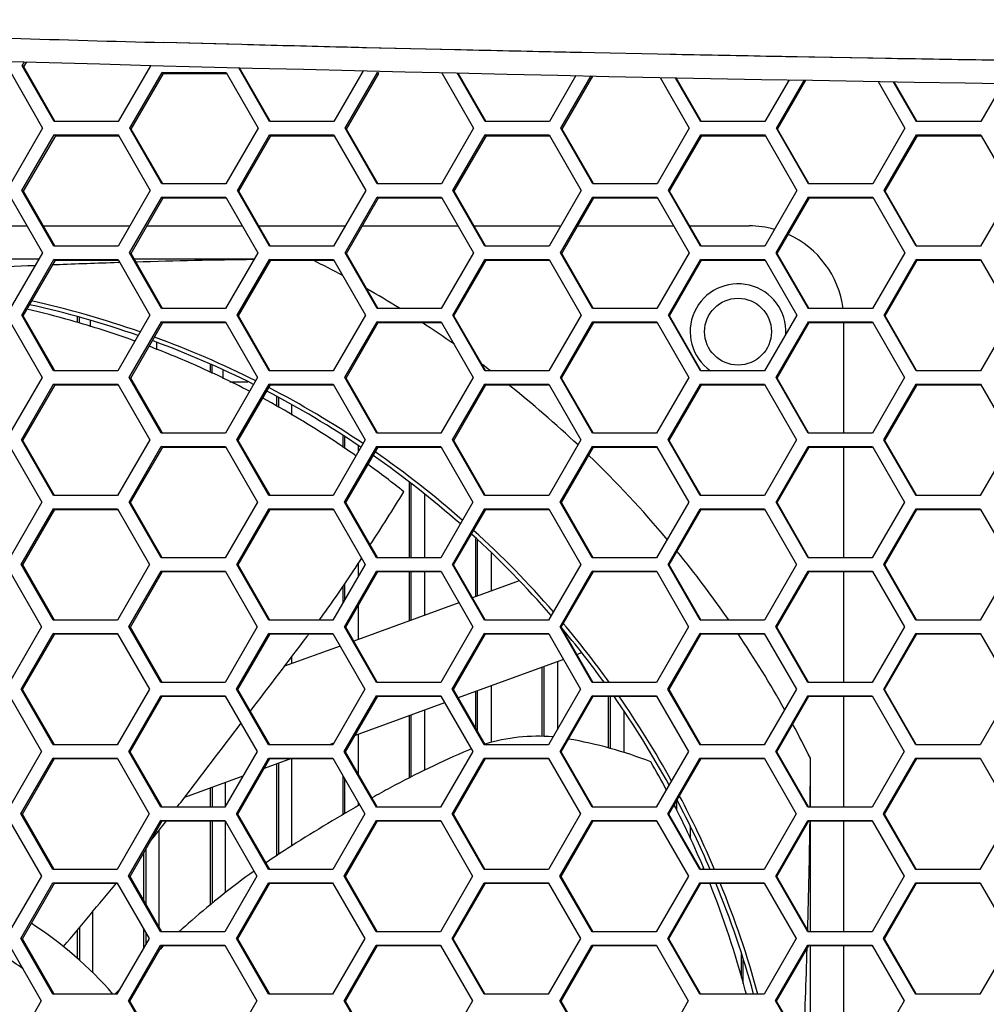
# Model space of a CAD drawing. Header units: millimetres. Extents: x 0 to 420, y -341 to 792.
# Tile 195 of 256: x 153.43 to 160.8, y 227.06 to 234.57. Entities that reach past the tile are written whole.
import ezdxf

# ---------------------------------------------------------------- set-up
doc = ezdxf.new("R2010")
doc.units = ezdxf.units.MM
doc.header["$LTSCALE"] = 23.1
doc.layers.get('0').update_dxf_attribs({"linetype": 'CONTINUOUS'})

msp = doc.modelspace()

# ---------------------------------------------------------------- linework, layer by layer
at = {"color": 7, "linetype": 'Continuous'}
for p, q in [((155.0049, 234.3847), (154.527, 234.3974)), ((155.1209, 234.3817), (154.5271, 234.3982)), ((155.1209, 234.3817), (155.0049, 234.3847)), ((156.1689, 234.3555), (156.072, 234.3578)), ((156.5253, 234.3474), (156.0721, 234.3585)), ((156.6481, 234.3442), (156.1689, 234.3555)), ((156.7468, 234.3424), (156.5253, 234.3474)), ((156.7468, 234.3419), (156.6481, 234.3442)), ((157.812, 234.3184), (157.7161, 234.3205)), ((157.812, 234.3185), (157.7162, 234.3206)), ((158.2926, 234.3085), (157.812, 234.3184)), ((158.39, 234.3066), (158.2926, 234.3085)), ((158.39, 234.3069), (158.2927, 234.3089)), ((153.4456, 234.2195), (153.4638, 234.2508)), ((153.6891, 233.7948), (153.4456, 234.2195)), ((153.4574, 234.2129), (153.4456, 234.2195)), ((153.4574, 234.2129), (153.4791, 234.2504)), ((154.4242, 234.2195), (154.1784, 233.7948)), ((160.0341, 234.2762), (159.3609, 234.2883)), ((159.4482, 234.2863), (159.3609, 234.2879)), ((159.938, 234.2777), (159.4482, 234.2863)), ((160.0341, 234.276), (159.938, 234.2777)), ((153.3574, 234.1686), (153.6009, 233.7439)), ((153.6952, 233.7983), (153.4574, 234.2129)), ((154.2664, 233.7439), (154.5121, 234.1686)), ((154.2776, 233.7376), (154.5231, 234.162)), ((154.5231, 234.162), (154.5121, 234.1686)), ((154.5121, 234.1686), (155.0015, 234.1686)), ((154.5231, 234.162), (155.0053, 234.162)), ((155.0015, 234.1686), (155.2452, 233.7439)), ((155.3334, 233.7948), (155.0976, 234.2058)), ((155.3386, 233.7978), (155.1045, 234.2057)), ((156.0472, 234.1823), (155.823, 233.7948)), ((155.911, 233.7439), (156.1567, 234.1686)), ((155.921, 233.7376), (156.1665, 234.162)), ((156.1665, 234.162), (156.1567, 234.1686)), ((156.6463, 234.1686), (156.6501, 234.162)), ((156.6501, 234.162), (156.8902, 233.7439)), ((156.9785, 233.7948), (156.7657, 234.1652)), ((156.9827, 233.7972), (156.7714, 234.1651)), ((157.6708, 234.1451), (157.4682, 233.7948)), ((157.5562, 233.7439), (157.7869, 234.1425)), ((157.565, 233.7376), (157.7991, 234.1422)), ((158.3128, 234.1319), (158.5359, 233.7439)), ((158.6241, 233.7948), (158.4317, 234.1295)), ((158.6274, 233.7967), (158.4361, 234.1294)), ((159.2979, 234.1127), (159.114, 233.7948)), ((159.2021, 233.7439), (159.4143, 234.1107)), ((159.2097, 233.7376), (159.4254, 234.1105)), ((159.9768, 234.1006), (160.182, 233.7439)), ((160.2703, 233.7948), (160.0956, 234.0985)), ((160.2727, 233.7962), (160.0988, 234.0985)), ((160.9282, 234.0851), (160.7604, 233.7948)), ((154.1784, 233.7948), (153.6891, 233.7948)), ((153.6971, 233.7948), (153.6952, 233.7983)), ((155.823, 233.7948), (155.3334, 233.7948)), ((155.3402, 233.7948), (155.3386, 233.7978)), ((157.4682, 233.7948), (156.9785, 233.7948)), ((159.114, 233.7948), (158.6241, 233.7948)), ((160.7604, 233.7948), (160.2703, 233.7948)), ((153.6009, 233.7439), (153.3553, 233.3191)), ((153.4432, 233.2682), (153.6889, 233.6929)), ((153.7005, 233.6867), (153.6889, 233.6929)), ((153.6889, 233.6929), (154.1782, 233.6929)), ((154.1782, 233.6929), (154.1818, 233.6867)), ((154.5101, 233.3191), (154.2664, 233.7439)), ((154.2776, 233.7376), (154.2664, 233.7439)), ((154.5177, 233.3191), (154.2776, 233.7376)), ((155.2452, 233.7439), (154.9995, 233.3191)), ((155.0875, 233.2682), (155.3332, 233.6929)), ((155.3436, 233.6867), (155.3332, 233.6929)), ((155.3332, 233.6929), (155.8227, 233.6929)), ((155.8227, 233.6929), (155.8263, 233.6867)), ((156.1549, 233.3191), (155.911, 233.7439)), ((155.921, 233.7376), (155.911, 233.7439)), ((156.1597, 233.3219), (155.921, 233.7376)), ((156.8902, 233.7439), (156.6445, 233.3191)), ((156.7326, 233.2682), (156.9783, 233.6929)), ((156.9875, 233.6867), (156.9783, 233.6929)), ((156.9783, 233.6929), (157.468, 233.6929)), ((157.468, 233.6929), (157.7121, 233.2682)), ((157.8003, 233.3191), (157.5562, 233.7439)), ((157.565, 233.7376), (157.5562, 233.7439)), ((157.8042, 233.3214), (157.565, 233.7376)), ((158.5359, 233.7439), (158.2902, 233.3191)), ((158.3783, 233.2682), (158.6239, 233.6929)), ((158.632, 233.6867), (158.6239, 233.6929)), ((158.6239, 233.6929), (159.1138, 233.6929)), ((159.1138, 233.6929), (159.1174, 233.6867)), ((159.4464, 233.3191), (159.2021, 233.7439)), ((159.2097, 233.7376), (159.2021, 233.7439)), ((159.4494, 233.3209), (159.2097, 233.7376)), ((160.182, 233.7439), (159.9364, 233.3191)), ((160.0245, 233.2682), (160.2702, 233.6929)), ((160.277, 233.6867), (160.2702, 233.6929)), ((160.2702, 233.6929), (160.7602, 233.6929)), ((160.7602, 233.6929), (160.7638, 233.6867)), ((153.455, 233.2623), (153.7005, 233.6867)), ((153.7005, 233.6867), (154.1818, 233.6867)), ((154.1818, 233.6867), (154.4219, 233.2682)), ((155.0981, 233.2623), (155.3436, 233.6867)), ((155.3436, 233.6867), (155.8263, 233.6867)), ((155.8263, 233.6867), (156.0666, 233.2682)), ((156.742, 233.2623), (156.9875, 233.6867)), ((156.9875, 233.6867), (157.4716, 233.6867)), ((158.3865, 233.2623), (158.632, 233.6867)), ((158.632, 233.6867), (159.1174, 233.6867)), ((159.1174, 233.6867), (159.3581, 233.2682)), ((160.0315, 233.2623), (160.277, 233.6867)), ((160.277, 233.6867), (160.7638, 233.6867)), ((160.7638, 233.6867), (161.0047, 233.2682)), ((154.9995, 233.3191), (154.5101, 233.3191)), ((156.6445, 233.3191), (156.1549, 233.3191)), ((156.1613, 233.3191), (156.1597, 233.3219)), ((158.2902, 233.3191), (157.8003, 233.3191)), ((159.9364, 233.3191), (159.4464, 233.3191)), ((153.6869, 232.8434), (153.4432, 233.2682)), ((153.455, 233.2623), (153.4432, 233.2682)), ((153.6932, 232.847), (153.455, 233.2623)), ((154.4219, 233.2682), (154.1762, 232.8434)), ((155.3314, 232.8434), (155.0875, 233.2682)), ((155.0981, 233.2623), (155.0875, 233.2682)), ((155.3368, 232.8465), (155.0981, 233.2623)), ((156.0666, 233.2682), (155.821, 232.8434)), ((156.9767, 232.8434), (156.7326, 233.2682)), ((156.742, 233.2623), (156.7326, 233.2682)), ((156.9812, 232.846), (156.742, 233.2623)), ((157.7121, 233.2682), (157.4664, 232.8434)), ((158.6225, 232.8434), (158.3783, 233.2682)), ((158.3865, 233.2623), (158.3783, 233.2682)), ((158.6261, 232.8455), (158.3865, 233.2623)), ((159.3581, 233.2682), (159.1125, 232.8434)), ((160.269, 232.8434), (160.0245, 233.2682)), ((160.0315, 233.2623), (160.0245, 233.2682)), ((160.2717, 232.845), (160.0315, 233.2623)), ((161.0047, 233.2682), (160.7591, 232.8434)), ((153.355, 233.2172), (153.5987, 232.7924)), ((154.2642, 232.7924), (154.5099, 233.2172)), ((154.2754, 232.7869), (154.5209, 233.2113)), ((154.5209, 233.2113), (154.5099, 233.2172)), ((154.5099, 233.2172), (154.9993, 233.2172)), ((154.5209, 233.2113), (155.0027, 233.2113)), ((154.9993, 233.2172), (155.0027, 233.2113)), ((155.0027, 233.2113), (155.2432, 232.7924)), ((155.909, 232.7924), (156.1547, 233.2172)), ((155.919, 232.7869), (156.1645, 233.2113)), ((156.1645, 233.2113), (156.1547, 233.2172)), ((156.1547, 233.2172), (156.6443, 233.2172)), ((156.1645, 233.2113), (156.6477, 233.2113)), ((156.6443, 233.2172), (156.6477, 233.2113)), ((156.6477, 233.2113), (156.8884, 232.7924)), ((157.5545, 232.7924), (157.8002, 233.2172)), ((157.5633, 232.7869), (157.8088, 233.2113)), ((157.8088, 233.2113), (157.8002, 233.2172)), ((157.8002, 233.2172), (158.29, 233.2172)), ((157.8088, 233.2113), (158.2934, 233.2113)), ((158.29, 233.2172), (158.2934, 233.2113)), ((158.2934, 233.2113), (158.5343, 232.7924)), ((159.2006, 232.7924), (159.4463, 233.2172)), ((159.2082, 232.7869), (159.4537, 233.2113)), ((159.4537, 233.2113), (159.4463, 233.2172)), ((159.4463, 233.2172), (159.9363, 233.2172)), ((159.4537, 233.2113), (159.9397, 233.2113)), ((159.9363, 233.2172), (160.1807, 232.7924)), ((152.7545, 232.9978), (153.4809, 232.9978)), ((153.6067, 232.9978), (154.2655, 232.9978)), ((154.3974, 232.9978), (155.1253, 232.9978)), ((155.2499, 232.9978), (155.9103, 232.9978)), ((156.041, 232.9978), (156.7704, 232.9978)), ((156.8939, 232.9978), (157.5557, 232.9978)), ((157.6853, 232.9978), (158.4162, 232.9978)), ((158.5385, 232.9978), (158.9933, 232.9978)), ((153.5987, 232.7924), (153.3531, 232.3677)), ((154.1762, 232.8434), (153.6869, 232.8434)), ((153.6953, 232.8434), (153.6932, 232.847)), ((154.508, 232.3677), (154.2642, 232.7924)), ((154.2754, 232.7869), (154.2642, 232.7924)), ((154.516, 232.3677), (154.2754, 232.7869)), ((155.2432, 232.7924), (154.9976, 232.3677)), ((155.821, 232.8434), (155.3314, 232.8434)), ((155.3386, 232.8434), (155.3368, 232.8465)), ((156.1531, 232.3677), (155.909, 232.7924)), ((155.919, 232.7869), (155.909, 232.7924)), ((156.1582, 232.3706), (155.919, 232.7869)), ((156.8884, 232.7924), (156.6428, 232.3677)), ((157.4664, 232.8434), (156.9767, 232.8434)), ((157.7988, 232.3677), (157.5545, 232.7924)), ((157.5633, 232.7869), (157.5545, 232.7924)), ((157.803, 232.3701), (157.5633, 232.7869)), ((158.5343, 232.7924), (158.2887, 232.3677)), ((159.1125, 232.8434), (158.6225, 232.8434)), ((159.445, 232.3677), (159.2006, 232.7924)), ((159.2082, 232.7869), (159.2006, 232.7924)), ((159.4483, 232.3696), (159.2082, 232.7869)), ((160.1807, 232.7924), (159.9351, 232.3677)), ((160.7591, 232.8434), (160.269, 232.8434)), ((153.57, 232.7428), (152.6578, 232.7428)), ((153.441, 232.3167), (153.6866, 232.7415)), ((153.4528, 232.3115), (153.6983, 232.7359)), ((153.6983, 232.7359), (153.6866, 232.7415)), ((153.6866, 232.7415), (154.176, 232.7415)), ((153.6983, 232.7359), (154.1792, 232.7359)), ((154.176, 232.7415), (154.1792, 232.7359)), ((154.1893, 232.7177), (154.1761, 232.7173)), ((154.1899, 232.7173), (154.1768, 232.7169)), ((154.1792, 232.7359), (154.4198, 232.3167)), ((155.2145, 232.7428), (154.3007, 232.7428)), ((155.0856, 232.3167), (155.3312, 232.7415)), ((155.0962, 232.3115), (155.3416, 232.7359)), ((155.3416, 232.7359), (155.3312, 232.7415)), ((155.3312, 232.7415), (155.8208, 232.7415)), ((155.3416, 232.7359), (155.824, 232.7359)), ((155.8208, 232.7415), (155.824, 232.7359)), ((155.824, 232.7359), (156.0648, 232.3167)), ((156.7309, 232.3167), (156.9765, 232.7415)), ((156.7403, 232.3115), (156.9857, 232.7359)), ((156.9857, 232.7359), (156.9765, 232.7415)), ((156.9765, 232.7415), (157.4663, 232.7415)), ((156.9857, 232.7359), (157.4694, 232.7359)), ((157.4663, 232.7415), (157.4694, 232.7359)), ((157.4694, 232.7359), (157.7105, 232.3167)), ((158.3768, 232.3167), (158.6224, 232.7415)), ((158.385, 232.3115), (158.6304, 232.7359)), ((158.6304, 232.7359), (158.6224, 232.7415)), ((158.6224, 232.7415), (159.1124, 232.7415)), ((158.6304, 232.7359), (159.1155, 232.7359)), ((159.1124, 232.7415), (159.1155, 232.7359)), ((159.1155, 232.7359), (159.3568, 232.3167)), ((160.0233, 232.3167), (160.2689, 232.7415)), ((160.0303, 232.3115), (160.2757, 232.7359)), ((160.2757, 232.7359), (160.2689, 232.7415)), ((160.2689, 232.7415), (160.759, 232.7415)), ((160.2757, 232.7359), (160.7622, 232.7359)), ((160.759, 232.7415), (160.7622, 232.7359)), ((160.7622, 232.7359), (161.0035, 232.3167)), ((153.6989, 232.7005), (153.6763, 232.6996)), ((153.6996, 232.7001), (153.677, 232.6992)), ((154.9976, 232.3677), (154.508, 232.3677)), ((156.6428, 232.3677), (156.1531, 232.3677)), ((156.1599, 232.3677), (156.1582, 232.3706)), ((158.2887, 232.3677), (157.7988, 232.3677)), ((159.9351, 232.3677), (159.445, 232.3677)), ((153.3558, 232.2605), (153.5967, 231.8409)), ((153.6848, 231.8919), (153.441, 232.3167)), ((153.4528, 232.3115), (153.441, 232.3167)), ((153.6915, 231.8957), (153.4528, 232.3115)), ((153.8678, 232.2605), (153.8678, 232.305)), ((153.8814, 232.2561), (153.8814, 232.3008)), ((153.9664, 232.2285), (153.9664, 232.2743)), ((154.4198, 232.3167), (154.1743, 231.8919)), ((154.2623, 231.8409), (154.5078, 232.2657)), ((154.2735, 231.836), (154.5189, 232.2605)), ((154.5189, 232.2605), (154.5078, 232.2657)), ((154.5078, 232.2657), (154.9974, 232.2657)), ((154.5189, 232.2605), (154.9974, 232.2605)), ((154.9974, 232.2657), (155.0003, 232.2605)), ((155.0003, 232.2605), (155.2414, 231.8409)), ((155.3296, 231.8919), (155.0856, 232.3167)), ((155.0962, 232.3115), (155.0856, 232.3167)), ((155.3353, 231.8952), (155.0962, 232.3115)), ((156.0648, 232.3167), (155.8192, 231.8919)), ((155.9073, 231.8409), (156.1529, 232.2657)), ((155.9173, 231.836), (156.1627, 232.2605)), ((156.1627, 232.2605), (156.1529, 232.2657)), ((156.1529, 232.2657), (156.6426, 232.2657)), ((156.1627, 232.2605), (156.6426, 232.2605)), ((156.6426, 232.2657), (156.6456, 232.2605)), ((156.6456, 232.2605), (156.8868, 231.8409)), ((156.9751, 231.8919), (156.7309, 232.3167)), ((156.7403, 232.3115), (156.7309, 232.3167)), ((156.9799, 231.8946), (156.7403, 232.3115)), ((157.7105, 232.3167), (157.4649, 231.8919)), ((157.553, 231.8409), (157.7986, 232.2657)), ((157.5618, 231.836), (157.8072, 232.2605)), ((157.8072, 232.2605), (157.7986, 232.2657)), ((157.7986, 232.2657), (158.2885, 232.2657)), ((157.8072, 232.2605), (158.2885, 232.2605)), ((158.2885, 232.2657), (158.2915, 232.2605)), ((158.2915, 232.2605), (158.5329, 231.8409)), ((158.6212, 231.8919), (158.3768, 232.3167)), ((158.385, 232.3115), (158.3768, 232.3167)), ((158.6251, 231.8941), (158.385, 232.3115)), ((159.3568, 232.3167), (159.1112, 231.8919)), ((159.1993, 231.8409), (159.4449, 232.2657)), ((159.2069, 231.836), (159.4523, 232.2605)), ((159.4523, 232.2605), (159.4449, 232.2657)), ((159.4449, 232.2657), (159.935, 232.2657)), ((159.4523, 232.2605), (159.935, 232.2605)), ((159.7158, 231.4161), (159.7158, 232.2605)), ((159.935, 232.2657), (159.938, 232.2605)), ((159.938, 232.2605), (160.1795, 231.8409)), ((160.2678, 231.8919), (160.0233, 232.3167)), ((160.0303, 232.3115), (160.0233, 232.3167)), ((160.2708, 231.8936), (160.0303, 232.3115)), ((161.0035, 232.3167), (160.758, 231.8919)), ((154.473, 232.0517), (154.473, 232.1055)), ((154.1743, 231.8919), (153.6848, 231.8919)), ((153.6936, 231.8919), (153.6915, 231.8957)), ((154.881, 231.8928), (154.881, 231.9404)), ((154.8946, 231.8719), (154.8946, 231.9341)), ((154.9796, 231.8312), (154.9796, 231.8949)), ((155.8192, 231.8919), (155.3296, 231.8919)), ((155.3372, 231.8919), (155.3353, 231.8952)), ((157.4649, 231.8919), (156.9751, 231.8919)), ((156.9815, 231.8919), (156.9799, 231.8946)), ((159.1112, 231.8919), (158.6212, 231.8919)), ((160.758, 231.8919), (160.2678, 231.8919)), ((153.5967, 231.8409), (153.3511, 231.4161)), ((154.5063, 231.4161), (154.2623, 231.8409)), ((154.2735, 231.836), (154.2623, 231.8409)), ((154.5126, 231.4197), (154.2735, 231.836)), ((155.2414, 231.8409), (154.9958, 231.4161)), ((156.1515, 231.4161), (155.9073, 231.8409)), ((155.9173, 231.836), (155.9073, 231.8409)), ((156.1569, 231.4192), (155.9173, 231.836)), ((156.8868, 231.8409), (156.6413, 231.4161)), ((157.7974, 231.4161), (157.553, 231.8409)), ((157.5618, 231.836), (157.553, 231.8409)), ((157.8019, 231.4186), (157.5618, 231.836)), ((158.5329, 231.8409), (158.2873, 231.4161)), ((159.4438, 231.4161), (159.1993, 231.8409)), ((159.2069, 231.836), (159.1993, 231.8409)), ((159.4474, 231.4181), (159.2069, 231.836)), ((160.1795, 231.8409), (159.934, 231.4161)), ((153.4391, 231.3651), (153.6846, 231.7899)), ((153.4509, 231.3606), (153.6963, 231.7851)), ((153.6963, 231.7851), (153.6846, 231.7899)), ((153.6846, 231.7899), (154.1741, 231.7899)), ((153.6963, 231.7851), (154.1741, 231.7851)), ((154.1741, 231.7899), (154.4181, 231.3651)), ((155.0285, 231.8078), (155.1681, 231.8078)), ((155.0839, 231.3651), (155.3294, 231.7899)), ((155.0945, 231.3606), (155.3398, 231.7851)), ((155.3398, 231.7851), (155.3294, 231.7899)), ((155.3294, 231.7899), (155.8191, 231.7899)), ((155.3398, 231.7851), (155.8191, 231.7851)), ((155.8191, 231.7899), (156.0632, 231.3651)), ((156.7293, 231.3651), (156.9749, 231.7899)), ((156.7387, 231.3606), (156.9841, 231.7851)), ((156.9841, 231.7851), (156.9749, 231.7899)), ((156.9749, 231.7899), (157.4648, 231.7899)), ((156.9841, 231.7851), (157.4648, 231.7851)), ((157.4648, 231.7899), (157.4675, 231.7851)), ((157.4675, 231.7851), (157.7091, 231.3651)), ((158.3755, 231.3651), (158.621, 231.7899)), ((158.3837, 231.3606), (158.629, 231.7851)), ((158.629, 231.7851), (158.621, 231.7899)), ((158.621, 231.7899), (159.111, 231.7899)), ((158.629, 231.7851), (159.111, 231.7851)), ((159.111, 231.7899), (159.1138, 231.7851)), ((159.1138, 231.7851), (159.3556, 231.3651)), ((160.0221, 231.3651), (160.2677, 231.7899)), ((160.0291, 231.3606), (160.2745, 231.7851)), ((160.2745, 231.7851), (160.2677, 231.7899)), ((160.2677, 231.7899), (160.7579, 231.7899)), ((160.2745, 231.7851), (160.7579, 231.7851)), ((160.7579, 231.7899), (161.0025, 231.3651)), ((155.3876, 231.6184), (155.3876, 231.6922)), ((155.4012, 231.6848), (155.4012, 231.6108)), ((155.5032, 231.5535), (155.5032, 231.6294)), ((153.6831, 230.9402), (153.4391, 231.3651)), ((153.4509, 231.3606), (153.4391, 231.3651)), ((153.6923, 230.9402), (153.4509, 231.3606)), ((154.4181, 231.3651), (154.1726, 230.9402)), ((154.9958, 231.4161), (154.5063, 231.4161)), ((154.5147, 231.4161), (154.5126, 231.4197)), ((155.328, 230.9402), (155.0839, 231.3651)), ((155.0945, 231.3606), (155.0839, 231.3651)), ((155.334, 230.9437), (155.0945, 231.3606)), ((156.0632, 231.3651), (155.8177, 230.9402)), ((155.8942, 231.3064), (155.8942, 231.3943)), ((155.9078, 231.2975), (155.9078, 231.3858)), ((156.6413, 231.4161), (156.1515, 231.4161)), ((156.1587, 231.4161), (156.1569, 231.4192)), ((156.9737, 230.9402), (156.7293, 231.3651)), ((156.7387, 231.3606), (156.7293, 231.3651)), ((156.9788, 230.9432), (156.7387, 231.3606)), ((157.7091, 231.3651), (157.4636, 230.9402)), ((158.2873, 231.4161), (157.7974, 231.4161)), ((158.62, 230.9402), (158.3755, 231.3651)), ((158.3837, 231.3606), (158.3755, 231.3651)), ((158.6242, 230.9426), (158.3837, 231.3606)), ((159.3556, 231.3651), (159.11, 230.9402)), ((159.934, 231.4161), (159.4438, 231.4161)), ((160.2668, 230.9402), (160.0221, 231.3651)), ((160.0291, 231.3606), (160.0221, 231.3651)), ((160.2701, 230.9421), (160.0291, 231.3606)), ((161.0025, 231.3651), (160.757, 230.9402)), ((153.3535, 231.3096), (153.5949, 230.8892)), ((154.2606, 230.8892), (154.5061, 231.3141)), ((154.2718, 230.8851), (154.5171, 231.3096)), ((154.5171, 231.3096), (154.5061, 231.3141)), ((154.5061, 231.3141), (154.9957, 231.3141)), ((154.5171, 231.3096), (154.9957, 231.3096)), ((154.9957, 231.3141), (154.9982, 231.3096)), ((154.9982, 231.3096), (155.2398, 230.8892)), ((155.9058, 230.8892), (156.1513, 231.3141)), ((155.9158, 230.8851), (156.1611, 231.3096)), ((156.0098, 231.3214), (156.0098, 231.2726)), ((156.1611, 231.3096), (156.1513, 231.3141)), ((156.1513, 231.3141), (156.6411, 231.3141)), ((156.1611, 231.3096), (156.6411, 231.3096)), ((156.6411, 231.3141), (156.6437, 231.3096)), ((156.6437, 231.3096), (156.8854, 230.8892)), ((157.5517, 230.8892), (157.7972, 231.3141)), ((157.5605, 230.8851), (157.8058, 231.3096)), ((157.8058, 231.3096), (157.7972, 231.3141)), ((157.7972, 231.3141), (158.2872, 231.3141)), ((157.8058, 231.3096), (158.2872, 231.3096)), ((158.2872, 231.3141), (158.5317, 230.8892)), ((159.1982, 230.8892), (159.4437, 231.3141)), ((159.2058, 230.8851), (159.4511, 231.3096)), ((159.4511, 231.3096), (159.4437, 231.3141)), ((159.4437, 231.3141), (159.9339, 231.3141)), ((159.4511, 231.3096), (159.9339, 231.3096)), ((159.7158, 230.4644), (159.7158, 231.3096)), ((159.9339, 231.3141), (159.9364, 231.3096)), ((159.9364, 231.3096), (160.1785, 230.8892)), ((156.4008, 230.4644), (156.4008, 231.0408)), ((156.4144, 230.4644), (156.4144, 231.0309)), ((154.1726, 230.9402), (153.6831, 230.9402)), ((155.8177, 230.9402), (155.328, 230.9402)), ((155.336, 230.9402), (155.334, 230.9437)), ((156.5164, 230.948), (156.5164, 230.4644)), ((157.4636, 230.9402), (156.9737, 230.9402)), ((156.9805, 230.9402), (156.9788, 230.9432)), ((159.11, 230.9402), (158.62, 230.9402)), ((160.757, 230.9402), (160.2668, 230.9402)), ((153.5949, 230.8892), (153.3495, 230.4644)), ((153.4375, 230.4134), (153.6829, 230.8382)), ((153.4493, 230.4095), (153.6945, 230.8341)), ((153.6945, 230.8341), (153.6829, 230.8382)), ((153.6829, 230.8382), (154.1724, 230.8382)), ((153.6945, 230.8341), (154.1724, 230.8341)), ((154.1724, 230.8382), (154.4165, 230.4134)), ((154.5047, 230.4644), (154.2606, 230.8892)), ((154.2718, 230.8851), (154.2606, 230.8892)), ((154.5113, 230.4682), (154.2718, 230.8851)), ((155.2398, 230.8892), (154.9944, 230.4644)), ((155.0824, 230.4134), (155.3279, 230.8382)), ((155.093, 230.4095), (155.3383, 230.8341)), ((155.3383, 230.8341), (155.3279, 230.8382)), ((155.3279, 230.8382), (155.8176, 230.8382)), ((155.3383, 230.8341), (155.8176, 230.8341)), ((155.8176, 230.8382), (156.0619, 230.4134)), ((156.1501, 230.4644), (155.9058, 230.8892)), ((155.9158, 230.8851), (155.9058, 230.8892)), ((156.1558, 230.4676), (155.9158, 230.8851)), ((156.8854, 230.8892), (156.6399, 230.4644)), ((156.7281, 230.4134), (156.9735, 230.8382)), ((156.7375, 230.4095), (156.9828, 230.8341)), ((156.9828, 230.8341), (156.9735, 230.8382)), ((156.9735, 230.8382), (157.4634, 230.8382)), ((156.9828, 230.8341), (157.4634, 230.8341)), ((157.4634, 230.8382), (157.4658, 230.8341)), ((157.4658, 230.8341), (157.7079, 230.4134)), ((157.7962, 230.4644), (157.5517, 230.8892)), ((157.5605, 230.8851), (157.5517, 230.8892)), ((157.8026, 230.4644), (157.5605, 230.8851)), ((158.5317, 230.8892), (158.2862, 230.4644)), ((158.3743, 230.4134), (158.6198, 230.8382)), ((158.3825, 230.4095), (158.6278, 230.8341)), ((158.6278, 230.8341), (158.6198, 230.8382)), ((158.6198, 230.8382), (159.1099, 230.8382)), ((158.6278, 230.8341), (159.1099, 230.8341)), ((159.1099, 230.8382), (159.1123, 230.8341)), ((159.1123, 230.8341), (159.3545, 230.4134)), ((159.4428, 230.4644), (159.1982, 230.8892)), ((159.2058, 230.8851), (159.1982, 230.8892)), ((159.4467, 230.4666), (159.2058, 230.8851)), ((160.1785, 230.8892), (159.933, 230.4644)), ((160.0212, 230.4134), (160.2667, 230.8382)), ((160.0282, 230.4095), (160.2735, 230.8341)), ((160.2735, 230.8341), (160.2667, 230.8382)), ((160.2667, 230.8382), (160.7569, 230.8382)), ((160.2735, 230.8341), (160.7569, 230.8341)), ((160.7569, 230.8382), (160.7593, 230.8341)), ((160.7593, 230.8341), (161.0017, 230.4134)), ((156.9074, 230.1678), (156.9074, 230.6111)), ((156.921, 230.1728), (156.921, 230.5983)), ((154.9944, 230.4644), (154.5047, 230.4644)), ((154.5135, 230.4644), (154.5113, 230.4682)), ((156.6399, 230.4644), (156.1501, 230.4644)), ((156.1577, 230.4644), (156.1558, 230.4676)), ((157.023, 230.5017), (157.023, 230.2099)), ((158.2862, 230.4644), (157.7962, 230.4644)), ((159.933, 230.4644), (159.4428, 230.4644)), ((153.6816, 229.9885), (153.4375, 230.4134)), ((153.4493, 230.4095), (153.4375, 230.4134)), ((153.6912, 229.9885), (153.4493, 230.4095)), ((154.4165, 230.4134), (154.1711, 229.9885)), ((155.3267, 229.9885), (155.0824, 230.4134)), ((155.093, 230.4095), (155.0824, 230.4134)), ((155.3351, 229.9885), (155.093, 230.4095)), ((156.0619, 230.4134), (155.8164, 229.9885)), ((156.0098, 230.4212), (156.0098, 230.3232)), ((156.9725, 229.9885), (156.7281, 230.4134)), ((156.7375, 230.4095), (156.7281, 230.4134)), ((156.9779, 229.9916), (156.7375, 230.4095)), ((157.7079, 230.4134), (157.4624, 229.9885)), ((158.6189, 229.9885), (158.3743, 230.4134)), ((158.3825, 230.4095), (158.3743, 230.4134)), ((158.6234, 229.9911), (158.3825, 230.4095)), ((159.3545, 230.4134), (159.1091, 229.9885)), ((160.2659, 229.9885), (160.0212, 230.4134)), ((160.0282, 230.4095), (160.0212, 230.4134)), ((160.2695, 229.9905), (160.0282, 230.4095)), ((161.0017, 230.4134), (160.7562, 229.9885)), ((153.3515, 230.3586), (153.5934, 229.9375)), ((154.2592, 229.9375), (154.5046, 230.3624)), ((154.2704, 229.934), (154.5156, 230.3586)), ((154.5156, 230.3586), (154.5046, 230.3624)), ((154.5046, 230.3624), (154.9942, 230.3624)), ((154.5156, 230.3586), (154.9942, 230.3586)), ((154.9942, 230.3624), (154.9964, 230.3586)), ((154.9964, 230.3586), (155.2385, 229.9375)), ((155.9045, 229.9375), (156.15, 230.3624)), ((155.9145, 229.934), (156.1598, 230.3586)), ((156.1598, 230.3586), (156.15, 230.3624)), ((156.15, 230.3624), (156.6398, 230.3624)), ((156.1598, 230.3586), (156.6398, 230.3586)), ((156.4008, 229.9834), (156.4008, 230.3586)), ((156.4144, 229.9884), (156.4144, 230.3586)), ((156.5164, 230.3586), (156.5164, 230.0255)), ((156.6398, 230.3624), (156.642, 230.3586)), ((156.642, 230.3586), (156.8843, 229.9375)), ((157.5506, 229.9375), (157.796, 230.3624)), ((157.5594, 229.934), (157.8047, 230.3586)), ((157.8047, 230.3586), (157.796, 230.3624)), ((157.796, 230.3624), (158.2861, 230.3624)), ((157.8047, 230.3586), (158.2861, 230.3586)), ((158.2861, 230.3624), (158.2883, 230.3586)), ((158.2883, 230.3586), (158.5307, 229.9375)), ((159.1972, 229.9375), (159.4427, 230.3624)), ((159.2048, 229.934), (159.4501, 230.3586)), ((159.4501, 230.3586), (159.4427, 230.3624)), ((159.4427, 230.3624), (159.9329, 230.3624)), ((159.4501, 230.3586), (159.9329, 230.3586)), ((159.7158, 229.5126), (159.7158, 230.3586)), ((159.9329, 230.3624), (159.9351, 230.3586)), ((159.9351, 230.3586), (160.1776, 229.9375)), ((155.8942, 230.1231), (155.8942, 230.2466)), ((155.9078, 230.1467), (155.9078, 230.2666)), ((157.2371, 230.2878), (156.8819, 230.1585)), ((156.7787, 230.121), (155.9752, 229.8285)), ((156.0098, 230.0989), (156.0098, 229.8411)), ((153.5934, 229.9375), (153.3481, 229.5126)), ((154.1711, 229.9885), (153.6816, 229.9885)), ((154.5035, 229.5126), (154.2592, 229.9375)), ((154.2704, 229.934), (154.2592, 229.9375)), ((154.5104, 229.5165), (154.2704, 229.934)), ((155.2385, 229.9375), (154.9931, 229.5126)), ((155.8164, 229.9885), (155.3267, 229.9885)), ((156.149, 229.5126), (155.9045, 229.9375)), ((155.9145, 229.934), (155.9045, 229.9375)), ((156.155, 229.516), (155.9145, 229.934)), ((156.8843, 229.9375), (156.6388, 229.5126)), ((157.4624, 229.9885), (156.9725, 229.9885)), ((156.9797, 229.9885), (156.9779, 229.9916)), ((157.7952, 229.5126), (157.5506, 229.9375)), ((157.5594, 229.934), (157.5506, 229.9375)), ((157.8003, 229.5155), (157.5594, 229.934)), ((158.5307, 229.9375), (158.2852, 229.5126)), ((159.1091, 229.9885), (158.6189, 229.9885)), ((159.442, 229.5126), (159.1972, 229.9375)), ((159.2048, 229.934), (159.1972, 229.9375)), ((159.4461, 229.515), (159.2048, 229.934)), ((160.1776, 229.9375), (159.9322, 229.5126)), ((160.7562, 229.9885), (160.2659, 229.9885)), ((153.4362, 229.4616), (153.6815, 229.8865)), ((153.448, 229.4584), (153.6931, 229.883)), ((153.6931, 229.883), (153.6815, 229.8865)), ((153.6815, 229.8865), (154.171, 229.8865)), ((153.6931, 229.883), (154.171, 229.883)), ((154.171, 229.8865), (154.173, 229.883)), ((154.173, 229.883), (154.4153, 229.4616)), ((155.0812, 229.4616), (155.3266, 229.8865)), ((155.0918, 229.4584), (155.337, 229.883)), ((155.337, 229.883), (155.3266, 229.8865)), ((155.3266, 229.8865), (155.8163, 229.8865)), ((155.337, 229.883), (155.8163, 229.883)), ((155.8163, 229.8865), (156.0607, 229.4616)), ((156.727, 229.4616), (156.9724, 229.8865)), ((156.7364, 229.4584), (156.9816, 229.883)), ((156.9816, 229.883), (156.9724, 229.8865)), ((156.9724, 229.8865), (157.4623, 229.8865)), ((156.9816, 229.883), (157.4623, 229.883)), ((157.4623, 229.8865), (157.4643, 229.883)), ((157.4643, 229.883), (157.7069, 229.4616)), ((158.3734, 229.4616), (158.6188, 229.8865)), ((158.3816, 229.4584), (158.6268, 229.883)), ((158.6268, 229.883), (158.6188, 229.8865)), ((158.6188, 229.8865), (159.109, 229.8865)), ((158.6268, 229.883), (159.109, 229.883)), ((159.109, 229.8865), (159.3537, 229.4616)), ((160.0204, 229.4616), (160.2658, 229.8865)), ((160.0274, 229.4584), (160.2726, 229.883)), ((160.2726, 229.883), (160.2658, 229.8865)), ((160.2658, 229.8865), (160.7561, 229.8865)), ((160.2726, 229.883), (160.7561, 229.883)), ((160.7561, 229.8865), (160.7581, 229.883)), ((160.7581, 229.883), (161.001, 229.4616)), ((155.8714, 229.7907), (155.4475, 229.6364)), ((155.5032, 229.6567), (155.5032, 229.7099)), ((157.7141, 229.7378), (157.6796, 229.7252)), ((157.5767, 229.6878), (156.7728, 229.3952)), ((157.4276, 229.0997), (157.4276, 229.6335)), ((157.5296, 229.6706), (157.5296, 229.1546)), ((157.414, 229.0999), (157.414, 229.6286)), ((154.9931, 229.5126), (154.5035, 229.5126)), ((154.5127, 229.5126), (154.5104, 229.5165)), ((156.6388, 229.5126), (156.149, 229.5126)), ((156.157, 229.5126), (156.155, 229.516)), ((157.023, 229.4862), (157.023, 229.0537)), ((158.2852, 229.5126), (157.7952, 229.5126)), ((157.802, 229.5126), (157.8003, 229.5155)), ((159.9322, 229.5126), (159.442, 229.5126)), ((153.348, 229.4106), (153.5922, 228.9856)), ((153.6804, 229.0366), (153.4362, 229.4616)), ((153.448, 229.4584), (153.4362, 229.4616)), ((153.6879, 229.041), (153.448, 229.4584)), ((154.4153, 229.4616), (154.17, 229.0366)), ((154.258, 228.9856), (154.5033, 229.4106)), ((154.2692, 228.9829), (154.5144, 229.4075)), ((154.5144, 229.4075), (154.5033, 229.4106)), ((154.5033, 229.4106), (154.993, 229.4106)), ((154.5144, 229.4075), (154.993, 229.4075)), ((154.993, 229.4106), (154.9948, 229.4075)), ((154.9948, 229.4075), (155.2374, 228.9856)), ((155.3256, 229.0366), (155.0812, 229.4616)), ((155.0918, 229.4584), (155.0812, 229.4616)), ((155.3344, 229.0366), (155.0918, 229.4584)), ((156.0607, 229.4616), (155.8154, 229.0366)), ((155.9035, 228.9856), (156.1489, 229.4106)), ((155.9135, 228.9829), (156.1587, 229.4075)), ((156.1587, 229.4075), (156.1489, 229.4106)), ((156.1489, 229.4106), (156.6387, 229.4106)), ((156.1587, 229.4075), (156.6387, 229.4075)), ((156.6387, 229.4106), (156.6405, 229.4075)), ((156.6405, 229.4075), (156.8833, 228.9856)), ((156.9715, 229.0366), (156.727, 229.4616)), ((156.7364, 229.4584), (156.727, 229.4616)), ((156.9772, 229.0399), (156.7364, 229.4584)), ((156.9074, 229.1612), (156.9074, 229.4442)), ((156.921, 229.1376), (156.921, 229.4491)), ((157.7069, 229.4616), (157.4615, 229.0366)), ((157.5497, 228.9856), (157.7951, 229.4106)), ((157.5585, 228.9829), (157.8037, 229.4075)), ((157.8037, 229.4075), (157.7951, 229.4106)), ((157.7951, 229.4106), (158.2851, 229.4106)), ((157.8037, 229.4075), (158.2851, 229.4075)), ((157.9206, 229.0126), (157.9206, 229.4075)), ((157.9342, 229.0088), (157.9342, 229.4075)), ((158.2851, 229.4106), (158.2869, 229.4075)), ((158.2869, 229.4075), (158.5298, 228.9856)), ((158.6181, 229.0366), (158.3734, 229.4616)), ((158.3816, 229.4584), (158.3734, 229.4616)), ((158.6245, 229.0366), (158.3816, 229.4584)), ((159.3537, 229.4616), (159.1083, 229.0366)), ((159.1964, 228.9856), (159.4419, 229.4106)), ((159.204, 228.9829), (159.4493, 229.4075)), ((159.4493, 229.4075), (159.4419, 229.4106)), ((159.4419, 229.4106), (159.9321, 229.4106)), ((159.4493, 229.4075), (159.9321, 229.4075)), ((159.7158, 228.5607), (159.7158, 229.4075)), ((159.9321, 229.4106), (160.1769, 228.9856)), ((160.2652, 229.0366), (160.0204, 229.4616)), ((160.0274, 229.4584), (160.0204, 229.4616)), ((160.2691, 229.0389), (160.0274, 229.4584)), ((161.001, 229.4616), (160.7555, 229.0366)), ((156.6693, 229.3575), (155.9863, 229.1089)), ((156.4008, 228.7858), (156.4008, 229.2598)), ((156.4144, 228.7927), (156.4144, 229.2647)), ((156.5164, 229.3019), (156.5164, 228.8436)), ((158.0362, 229.2965), (158.0362, 228.9786)), ((156.0098, 229.1175), (156.0098, 228.8155)), ((154.17, 229.0366), (153.6804, 229.0366)), ((153.6904, 229.0366), (153.6879, 229.041)), ((155.8154, 229.0366), (155.3256, 229.0366)), ((155.8228, 229.0494), (155.7877, 229.0366)), ((157.4615, 229.0366), (156.9715, 229.0366)), ((156.9791, 229.0366), (156.9772, 229.0399)), ((159.1083, 229.0366), (158.6181, 229.0366)), ((160.7555, 229.0366), (160.2652, 229.0366)), ((153.5922, 228.9856), (153.347, 228.5607)), ((154.5024, 228.5607), (154.258, 228.9856)), ((154.2692, 228.9829), (154.258, 228.9856)), ((154.5096, 228.5648), (154.2692, 228.9829)), ((155.2374, 228.9856), (154.9921, 228.5607)), ((156.1481, 228.5607), (155.9035, 228.9856)), ((155.9135, 228.9829), (155.9035, 228.9856)), ((156.1544, 228.5643), (155.9135, 228.9829)), ((156.8833, 228.9856), (156.638, 228.5607)), ((157.7944, 228.5607), (157.5497, 228.9856)), ((157.5585, 228.9829), (157.5497, 228.9856)), ((157.7998, 228.5638), (157.5585, 228.9829)), ((158.5298, 228.9856), (158.2845, 228.5607)), ((159.4413, 228.5607), (159.1964, 228.9856)), ((159.204, 228.9829), (159.1964, 228.9856)), ((159.4458, 228.5633), (159.204, 228.9829)), ((160.1769, 228.9856), (159.9315, 228.5607)), ((153.4351, 228.5097), (153.6803, 228.9346)), ((153.4469, 228.5073), (153.6919, 228.9319)), ((153.6919, 228.9319), (153.6803, 228.9346)), ((153.6803, 228.9346), (154.1699, 228.9346)), ((153.6919, 228.9319), (154.1699, 228.9319)), ((154.1699, 228.9346), (154.1714, 228.9319)), ((154.1714, 228.9319), (154.4142, 228.5097)), ((155.0802, 228.5097), (155.3255, 228.9346)), ((155.0908, 228.5073), (155.3359, 228.9319)), ((155.5, 228.9319), (155.2923, 228.8563)), ((155.3255, 228.9346), (155.8153, 228.9346)), ((155.3359, 228.9319), (155.8153, 228.9319)), ((155.3876, 228.1906), (155.3876, 228.891)), ((155.4012, 228.896), (155.4012, 228.1996)), ((155.5032, 228.2659), (155.5032, 228.9319)), ((155.8153, 228.9346), (156.0598, 228.5097)), ((156.7261, 228.5097), (156.9714, 228.9346)), ((156.7355, 228.5073), (156.9807, 228.9319)), ((156.9714, 228.9346), (157.4614, 228.9346)), ((156.9807, 228.9319), (157.4614, 228.9319)), ((157.4614, 228.9346), (157.463, 228.9319)), ((157.463, 228.9319), (157.7061, 228.5097)), ((158.3726, 228.5097), (158.618, 228.9346)), ((158.3808, 228.5073), (158.626, 228.9319)), ((158.626, 228.9319), (158.618, 228.9346)), ((158.618, 228.9346), (159.1082, 228.9346)), ((158.626, 228.9319), (159.1082, 228.9319)), ((159.1082, 228.9346), (159.1098, 228.9319)), ((159.1098, 228.9319), (159.353, 228.5097)), ((159.4608, 228.5607), (159.4608, 228.9336)), ((160.0197, 228.5097), (160.2651, 228.9346)), ((160.0267, 228.5073), (160.272, 228.9319)), ((160.2651, 228.9346), (160.7555, 228.9346)), ((160.272, 228.9319), (160.7555, 228.9319)), ((160.7555, 228.9346), (161.0004, 228.5097)), ((155.1283, 228.7966), (154.6841, 228.635)), ((154.9966, 228.5685), (154.9966, 228.7487)), ((155.8942, 228.505), (155.8942, 228.7975)), ((155.9078, 228.5129), (155.9078, 228.7738)), ((154.881, 228.5607), (154.881, 228.7066)), ((154.8946, 228.7116), (154.8946, 228.5607)), ((156.0098, 228.5966), (156.0098, 228.572)), ((158.4272, 228.5609), (158.4272, 228.5876)), ((158.4408, 228.5354), (158.4408, 228.6111)), ((153.6794, 228.0847), (153.4351, 228.5097)), ((153.4469, 228.5073), (153.4351, 228.5097)), ((153.6873, 228.0892), (153.4469, 228.5073)), ((154.4142, 228.5097), (154.169, 228.0847)), ((154.9921, 228.5607), (154.5024, 228.5607)), ((154.512, 228.5607), (154.5096, 228.5648)), ((155.3248, 228.0847), (155.0802, 228.5097)), ((155.0908, 228.5073), (155.0802, 228.5097)), ((155.334, 228.0847), (155.0908, 228.5073)), ((156.0598, 228.5097), (155.8146, 228.0847)), ((156.638, 228.5607), (156.1481, 228.5607)), ((156.1565, 228.5607), (156.1544, 228.5643)), ((156.9708, 228.0847), (156.7261, 228.5097)), ((156.7355, 228.5073), (156.7261, 228.5097)), ((156.9768, 228.0882), (156.7355, 228.5073)), ((157.7061, 228.5097), (157.4608, 228.0847)), ((158.2845, 228.5607), (157.7944, 228.5607)), ((157.8016, 228.5607), (157.7998, 228.5638)), ((158.6174, 228.0847), (158.3726, 228.5097)), ((158.3808, 228.5073), (158.3726, 228.5097)), ((158.6225, 228.0877), (158.3808, 228.5073)), ((159.353, 228.5097), (159.1076, 228.0847)), ((159.9315, 228.5607), (159.4413, 228.5607)), ((160.2647, 228.0847), (160.0197, 228.5097)), ((160.0267, 228.5073), (160.0197, 228.5097)), ((160.2688, 228.0871), (160.0267, 228.5073)), ((161.0004, 228.5097), (160.755, 228.0847)), ((153.3483, 228.4563), (153.5913, 228.0337)), ((154.2571, 228.0337), (154.5023, 228.4587)), ((154.2683, 228.0316), (154.5134, 228.4563)), ((154.5134, 228.4563), (154.5023, 228.4587)), ((154.5023, 228.4587), (154.992, 228.4587)), ((154.5134, 228.4563), (154.992, 228.4563)), ((154.881, 227.8157), (154.881, 228.4563)), ((154.8946, 228.4563), (154.8946, 227.8268)), ((154.992, 228.4587), (154.9934, 228.4563)), ((154.9934, 228.4563), (155.2366, 228.0337)), ((154.9966, 227.9085), (154.9966, 228.4507)), ((155.9027, 228.0337), (156.148, 228.4587)), ((155.9127, 228.0316), (156.1578, 228.4563)), ((156.148, 228.4587), (156.6379, 228.4587)), ((156.1578, 228.4563), (156.6379, 228.4563)), ((156.6379, 228.4587), (156.6393, 228.4563)), ((156.6393, 228.4563), (156.8826, 228.0337)), ((157.549, 228.0337), (157.7943, 228.4587)), ((157.5578, 228.0316), (157.8029, 228.4563)), ((157.7943, 228.4587), (158.2844, 228.4587)), ((157.8029, 228.4563), (158.2844, 228.4563)), ((158.2844, 228.4587), (158.2858, 228.4563)), ((158.2858, 228.4563), (158.5292, 228.0337)), ((159.1958, 228.0337), (159.4412, 228.4587)), ((159.2034, 228.0316), (159.4486, 228.4563)), ((159.4412, 228.4587), (159.9315, 228.4587)), ((159.4486, 228.4563), (159.9315, 228.4563)), ((159.4608, 227.6088), (159.4608, 228.4563)), ((159.7158, 227.6088), (159.7158, 228.4563)), ((159.9315, 228.4587), (159.9328, 228.4563)), ((159.9328, 228.4563), (160.1764, 228.0337)), ((154.49, 227.6464), (154.49, 228.3847)), ((158.5428, 228.4178), (158.5428, 228.3184)), ((154.3744, 227.8473), (154.3744, 228.2155)), ((154.388, 228.2391), (154.388, 227.8236)), ((154.169, 228.0847), (153.6794, 228.0847)), ((153.6899, 228.0847), (153.6873, 228.0892)), ((155.8146, 228.0847), (155.3248, 228.0847)), ((157.4608, 228.0847), (156.9708, 228.0847)), ((156.9788, 228.0847), (156.9768, 228.0882)), ((159.1076, 228.0847), (158.6174, 228.0847)), ((158.6242, 228.0847), (158.6225, 228.0877)), ((158.6485, 228.0847), (158.6422, 228.0987)), ((158.6498, 228.0853), (158.6439, 228.0994)), ((160.755, 228.0847), (160.2647, 228.0847)), ((153.5913, 228.0337), (153.3462, 227.6088)), ((153.4343, 227.5578), (153.6794, 227.9827)), ((153.4461, 227.556), (153.691, 227.9807)), ((153.6794, 227.9827), (154.169, 227.9827)), ((153.691, 227.9807), (153.6794, 227.9827)), ((153.691, 227.9807), (154.169, 227.9807)), ((154.169, 227.9827), (154.1701, 227.9807)), ((154.1701, 227.9807), (154.4135, 227.5578)), ((154.5017, 227.6088), (154.2571, 228.0337)), ((154.2683, 228.0316), (154.2571, 228.0337)), ((154.5117, 227.6088), (154.2683, 228.0316)), ((155.2366, 228.0337), (154.9914, 227.6088)), ((155.0795, 227.5578), (155.3247, 227.9827)), ((155.0901, 227.556), (155.3351, 227.9807)), ((155.3247, 227.9827), (155.8145, 227.9827)), ((155.3351, 227.9807), (155.8145, 227.9807)), ((155.8145, 227.9827), (156.0592, 227.5578)), ((156.1474, 227.6088), (155.9027, 228.0337)), ((155.9127, 228.0316), (155.9027, 228.0337)), ((156.154, 227.6126), (155.9127, 228.0316)), ((156.8826, 228.0337), (156.6373, 227.6088)), ((156.7255, 227.5578), (156.9707, 227.9827)), ((156.7349, 227.556), (156.9799, 227.9807)), ((156.9707, 227.9827), (157.4607, 227.9827)), ((156.9799, 227.9807), (157.4607, 227.9807)), ((157.4607, 227.9827), (157.4619, 227.9807)), ((157.4619, 227.9807), (157.7055, 227.5578)), ((157.7938, 227.6088), (157.549, 228.0337)), ((157.5578, 228.0316), (157.549, 228.0337)), ((157.7995, 227.612), (157.5578, 228.0316)), ((158.5292, 228.0337), (158.2839, 227.6088)), ((158.3721, 227.5578), (158.6174, 227.9827)), ((158.3803, 227.556), (158.6254, 227.9807)), ((158.6254, 227.9807), (158.6174, 227.9827)), ((158.6174, 227.9827), (159.1076, 227.9827)), ((158.6254, 227.9807), (159.1076, 227.9807)), ((159.1076, 227.9827), (159.1088, 227.9807)), ((159.1088, 227.9807), (159.3525, 227.5578)), ((159.4407, 227.6088), (159.1958, 228.0337)), ((159.2034, 228.0316), (159.1958, 228.0337)), ((159.4455, 227.6115), (159.2034, 228.0316)), ((160.1764, 228.0337), (159.931, 227.6088)), ((160.0193, 227.5578), (160.2646, 227.9827)), ((160.0262, 227.556), (160.2714, 227.9807)), ((160.2646, 227.9827), (160.7549, 227.9827)), ((160.2714, 227.9807), (160.7549, 227.9807)), ((160.7549, 227.9827), (160.7561, 227.9807)), ((160.7561, 227.9807), (160.9999, 227.5578)), ((153.9834, 227.2964), (153.9834, 227.763)), ((153.8678, 227.4021), (153.8678, 227.6245)), ((153.8814, 227.6408), (153.8814, 227.3897)), ((154.3744, 227.4901), (154.3744, 227.6256)), ((154.388, 227.602), (154.388, 227.5136)), ((154.9914, 227.6088), (154.5017, 227.6088)), ((156.6373, 227.6088), (156.1474, 227.6088)), ((156.1562, 227.6088), (156.154, 227.6126)), ((158.2839, 227.6088), (157.7938, 227.6088)), ((157.8014, 227.6088), (157.7995, 227.612)), ((159.931, 227.6088), (159.4407, 227.6088)), ((159.4471, 227.6088), (159.4455, 227.6115)), ((153.6788, 227.1328), (153.4343, 227.5578)), ((153.4461, 227.556), (153.4343, 227.5578)), ((153.6869, 227.1375), (153.4461, 227.556)), ((154.4135, 227.5578), (154.1684, 227.1328)), ((155.3241, 227.1328), (155.0795, 227.5578)), ((155.0901, 227.556), (155.0795, 227.5578)), ((155.3314, 227.1369), (155.0901, 227.556)), ((156.0592, 227.5578), (155.814, 227.1328)), ((156.9702, 227.1328), (156.7255, 227.5578)), ((156.7349, 227.556), (156.7255, 227.5578)), ((156.9765, 227.1364), (156.7349, 227.556)), ((157.7055, 227.5578), (157.4603, 227.1328)), ((158.617, 227.1328), (158.3721, 227.5578)), ((158.3803, 227.556), (158.3721, 227.5578)), ((158.6224, 227.1359), (158.3803, 227.556)), ((159.3525, 227.5578), (159.1072, 227.1328)), ((160.2643, 227.1328), (160.0193, 227.5578)), ((160.0262, 227.556), (160.0193, 227.5578)), ((160.2687, 227.1354), (160.0262, 227.556)), ((160.9999, 227.5578), (160.7546, 227.1328)), ((153.3471, 227.5051), (153.5906, 227.0818)), ((154.2565, 227.0818), (154.5016, 227.5068)), ((154.2677, 227.0804), (154.5126, 227.5051)), ((154.5016, 227.5068), (154.9913, 227.5068)), ((154.5126, 227.5051), (154.9913, 227.5051)), ((154.9913, 227.5068), (155.236, 227.0818)), ((155.9021, 227.0818), (156.1473, 227.5068)), ((155.9121, 227.0804), (156.1571, 227.5051)), ((156.1473, 227.5068), (156.6372, 227.5068)), ((156.1571, 227.5051), (156.6372, 227.5051)), ((156.6372, 227.5068), (156.6382, 227.5051)), ((156.6382, 227.5051), (156.882, 227.0818)), ((157.5485, 227.0818), (157.7937, 227.5068)), ((157.5573, 227.0804), (157.8023, 227.5051)), ((157.7937, 227.5068), (158.2838, 227.5068)), ((157.8023, 227.5051), (158.2838, 227.5051)), ((158.2838, 227.5068), (158.2848, 227.5051)), ((158.2848, 227.5051), (158.5287, 227.0818)), ((159.1954, 227.0818), (159.4407, 227.5068)), ((159.203, 227.0804), (159.4481, 227.5051)), ((159.4407, 227.5068), (159.931, 227.5068)), ((159.4481, 227.5051), (159.931, 227.5051)), ((159.4608, 226.6568), (159.4608, 227.5051)), ((159.7158, 226.6568), (159.7158, 227.5051)), ((159.931, 227.5068), (159.932, 227.5051)), ((159.932, 227.5051), (160.176, 227.0818)), ((158.9338, 227.26), (158.9338, 227.439)), ((158.9474, 227.2149), (158.9474, 227.3938)), ((153.5906, 227.0818), (153.3456, 226.6568)), ((154.1684, 227.1328), (153.6788, 227.1328)), ((153.6904, 227.1314), (153.6869, 227.1375)), ((154.5011, 226.6568), (154.2565, 227.0818)), ((154.2677, 227.0804), (154.2565, 227.0818)), ((154.5122, 226.6557), (154.2677, 227.0804)), ((155.236, 227.0818), (154.9909, 226.6568)), ((155.814, 227.1328), (155.3241, 227.1328)), ((155.3346, 227.1314), (155.3314, 227.1369)), ((156.1469, 226.6568), (155.9021, 227.0818)), ((155.9121, 227.0804), (155.9021, 227.0818)), ((156.1538, 226.6608), (155.9121, 227.0804)), ((156.882, 227.0818), (156.6369, 226.6568)), ((157.4603, 227.1328), (156.9702, 227.1328)), ((157.7934, 226.6568), (157.5485, 227.0818)), ((157.5573, 227.0804), (157.5485, 227.0818)), ((157.7994, 226.6603), (157.5573, 227.0804)), ((158.5287, 227.0818), (158.2835, 226.6568)), ((159.1072, 227.1328), (158.617, 227.1328)), ((159.4404, 226.6568), (159.1954, 227.0818)), ((159.203, 227.0804), (159.1954, 227.0818)), ((159.4455, 226.6597), (159.203, 227.0804)), ((160.176, 227.0818), (159.9307, 226.6568)), ((160.7546, 227.1328), (160.2643, 227.1328))]:
    msp.add_line(p, q, dxfattribs=at)
msp.add_circle((158.9083, 232.1903), 0.255, dxfattribs=at)
for centre, radius, start, end in [((169.5758, 791.6178), 557.6, 267.445048, 272.554952), ((169.789, 799.3128), 565.1215, 268.334326, 268.452449), ((158.9933, 232.2753), 0.7225, 74.51932, 90), ((158.9933, 232.2753), 0.7225, 7.35378, 65.52432), ((156.356, 164.0396), 68.7123, 91.817977, 92.216163), ((155.7831, 183.8415), 48.9021, 90.66822, 91.72304), ((151.8958, 225.1778), 8.446, 61.73597, 63.49742), ((157.4293, 137.3562), 95.4173, 92.335267, 92.836772), ((151.8958, 225.1778), 8.446, 58.37948, 60.35013), ((158.9083, 232.1903), 0.3655, 356.93736, 234.90803), ((151.8958, 225.1778), 7.4262, 70.74074, 77.3894), ((151.8704, 225.3713), 7.1736, 74.23835, 77.02458), ((151.8958, 225.1778), 7.395, 70.78427, 77.46258), ((151.8697, 225.3694), 7.1757, 70.15719, 74.23749), ((151.8958, 225.1778), 8.446, 54.97489, 57.00707), ((151.8958, 225.1778), 7.395, 63.36646, 69.89115), ((151.8958, 225.1778), 7.4262, 63.34463, 69.85027), ((151.8698, 225.3701), 7.175, 66.32655, 69.23716), ((151.8694, 225.3694), 7.1757, 62.52111, 66.3258), ((154.796, 231.8928), 0.085, 350.60981, 360), ((151.8958, 225.1778), 8.446, 52.67588, 53.18054), ((151.8958, 225.1778), 7.395, 56.0031, 62.48902), ((151.8958, 225.1778), 7.4262, 56.01934, 62.47149), ((151.8958, 225.1778), 8.446, 46.70936, 51.47917), ((151.8697, 225.3702), 7.1749, 59.1884, 61.61704), ((151.8698, 225.3704), 7.1747, 58.77993, 59.18828), ((151.8678, 225.3672), 7.1785, 54.92963, 58.7792), ((151.8958, 225.1778), 7.395, 48.57027, 55.12696), ((151.8958, 225.1778), 7.4262, 48.61861, 55.14691), ((151.8958, 225.1778), 8.446, 39.97522, 45.93156), ((151.8638, 225.3618), 7.1851, 51.28239, 54.02561), ((130.6522, 246.9472), 30.2675, 327.22552, 328.13392), ((151.8958, 225.1778), 7.395, 40.93425, 47.68093), ((151.8958, 225.1778), 7.4262, 41.01534, 47.73239), ((130.6522, 246.9472), 30.2675, 326.76407, 326.9946), ((151.8958, 225.1778), 8.446, 34.73162, 39.17728), ((148.5866, 235.1951), 8.8256, 323.84538, 326.76407), ((151.8958, 225.1778), 7.395, 35.90605, 40.02331), ((151.8958, 225.1778), 7.4262, 35.73404, 40.09865), ((-106.1685, 428.3209), 328.5094, 322.709959, 322.834822), ((148.5866, 235.1951), 8.8256, 322.83482, 322.99335), ((151.8958, 225.1778), 8.446, 29.25948, 33.86685), ((151.8958, 225.1778), 7.395, 28.68934, 34.90706), ((151.8958, 225.1778), 7.4262, 28.83503, 34.73647), ((-169.2209, 476.3456), 407.7684, 322.588116, 322.692257), ((151.8958, 225.1778), 8.446, 26.40299, 28.38085), ((157.3756, 227.7516), 1.3504, 84.90427, 107.19898), ((157.0641, 225.8835), 3.2444, 68.69713, 80.22521), ((159.4597, 222.8139), 6.7099, 112.88289, 118.54351), ((157.3756, 227.7516), 1.3504, 111.88146, 112.88289), ((152.0326, 225.319), 7.1722, 28.04579, 30.01188), ((121.3743, 228.9382), 38.0865, 359.43197, 359.99312), ((162.3209, 217.5536), 12.698, 118.54351, 119.25518), ((138.7727, 240.7654), 20.008, 322.41054, 322.58812), ((162.3209, 217.5536), 12.698, 119.74785, 122.65759), ((151.8958, 225.1778), 7.395, 23.15607, 27.68196), ((151.8958, 225.1778), 7.4262, 23.05111, 27.83381), ((152.0302, 225.3179), 7.1748, 22.81025, 27.00817), ((138.7727, 240.7654), 20.008, 321.46577, 322.03238), ((107.8151, 229.1242), 51.647, 358.33201, 359.25871), ((158.7737, 223.0879), 6.1245, 122.65759, 124.50309), ((158.7737, 223.0879), 6.1245, 125.53303, 131.20201), ((107.5508, 266.3865), 60.3967, 319.91567, 320.513796), ((152.025, 225.3163), 7.1802, 14.90082, 21.79029), ((151.8958, 225.1778), 7.395, 15.33278, 22.27426), ((151.8958, 225.1778), 7.4262, 15.26565, 22.1785), ((160.5816, 221.0229), 8.8691, 131.20201, 132.05018), ((151.8958, 225.1778), 2.975, 41.11154, 57.0423), ((151.8958, 225.1778), 2.6528, 54.10261, 61.39762), ((160.5816, 221.0229), 8.8691, 133.04074, 133.35263), ((85.7915, 229.8136), 73.6815, 357.597113, 358.187302), ((160.5816, 221.0229), 8.8691, 136.09992, 136.45787), ((152.031, 225.3183), 7.1738, 14.65385, 14.89775)]:
    msp.add_arc(centre, radius, start, end, dxfattribs=at)
for points, knots in [([(156.072, 234.3578), (155.9941, 234.3597), (155.6771, 234.3675), (155.36, 234.3755), (155.1209, 234.3817)], [0, 0, 0, 0, 0.24571, 1, 1, 1, 1]), ([(157.7161, 234.3205), (157.6368, 234.3222), (157.3137, 234.3291), (156.9906, 234.3363), (156.7468, 234.3419)], [0, 0, 0, 0, 0.245414, 1, 1, 1, 1]), ([(159.3609, 234.2879), (159.2816, 234.2894), (158.9579, 234.2954), (158.6343, 234.3017), (158.39, 234.3066)], [0, 0, 0, 0, 0.245107, 1, 1, 1, 1]), ([(161.0066, 234.2602), (160.9272, 234.2614), (160.603, 234.2665), (160.2789, 234.2718), (160.0341, 234.276)], [0, 0, 0, 0, 0.244919, 1, 1, 1, 1])]:
    msp.add_open_spline(points, degree=3, knots=knots, dxfattribs=at)

doc.saveas('drawing.dxf')
